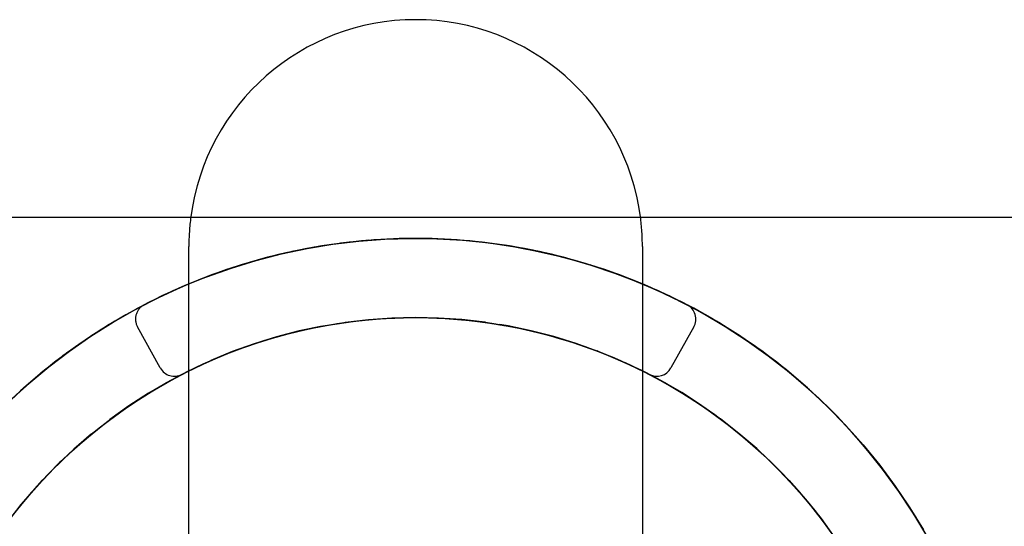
# Model space of a CAD drawing. Header units: inches. Extents: x 0 to 162, y 0 to 105.
# Tile 15 of 80: x 61.998 to 62.608, y 5.246 to 5.56. Entities that reach past the tile are written whole.
import ezdxf

# ---------------------------------------------------------------- set-up
doc = ezdxf.new("R2010")
doc.units = ezdxf.units.IN
doc.header["$LTSCALE"] = 8.904762
doc.header["$MEASUREMENT"] = 0
doc.linetypes.add('HIDDEN', pattern=[0.2, 0.1, -0.1])
doc.layers.get('0').update_dxf_attribs({"linetype": 'CONTINUOUS'})
doc.layers.add('DEFAULT_2', color=8, linetype='HIDDEN')

msp = doc.modelspace()

# ---------------------------------------------------------------- linework, layer by layer
at = {"color": 7, "linetype": 'Continuous'}
for p, q in [((62.78833, 5.4375), (61.56295, 5.4375)), ((62.23089, 5.4243), (62.21337, 5.42329)), ((62.24794, 5.42446), (62.2304, 5.42428)), ((62.26499, 5.42383), (62.24746, 5.42447)), ((62.28199, 5.4224), (62.2645, 5.42386)), ((62.18003, 5.41902), (62.16282, 5.41558)), ((62.19689, 5.42157), (62.17955, 5.41894)), ((62.21386, 5.42333), (62.19641, 5.42151)), ((62.2989, 5.42018), (62.2815, 5.42245)), ((62.28834, 5.42166), (62.30433, 5.41929)), ((62.31569, 5.41716), (62.29842, 5.42025)), ((62.3197, 5.41632), (62.30433, 5.41929)), ((62.30433, 5.41926), (62.3202, 5.41621)), ((62.14674, 5.41157), (62.12994, 5.40653)), ((62.1633, 5.41569), (62.14628, 5.41144)), ((62.31518, 5.41727), (62.33091, 5.41372)), ((62.33232, 5.41337), (62.31785, 5.41667)), ((62.32007, 5.41624), (62.3197, 5.41632)), ((62.33629, 5.41234), (62.3197, 5.41632)), ((62.33091, 5.41372), (62.3465, 5.40948)), ((62.34875, 5.4088), (62.33185, 5.41349)), ((62.33592, 5.41244), (62.35145, 5.40797)), ((62.33629, 5.41234), (62.33599, 5.41242)), ((62.1304, 5.40669), (62.11385, 5.40087)), ((62.35267, 5.40758), (62.34448, 5.40997)), ((62.3465, 5.40948), (62.3619, 5.40454)), ((62.36495, 5.40347), (62.34829, 5.40894)), ((62.35145, 5.40797), (62.36677, 5.40282)), ((62.35267, 5.40758), (62.35196, 5.4078)), ((62.36881, 5.40207), (62.35267, 5.40758)), ((62.11431, 5.40104), (62.09805, 5.39446)), ((62.3619, 5.40454), (62.37705, 5.39893)), ((62.38089, 5.39739), (62.3645, 5.40363)), ((62.36677, 5.40282), (62.38185, 5.39699)), ((62.36881, 5.40207), (62.3677, 5.40246)), ((62.3849, 5.39572), (62.36881, 5.40207)), ((62.09849, 5.39465), (62.08256, 5.38731)), ((62.38044, 5.39757), (62.39659, 5.39053)), ((62.38185, 5.39699), (62.39475, 5.39134)), ((62.39609, 5.39068), (62.38445, 5.39591)), ((62.08299, 5.38752), (62.06742, 5.37945)), ((62.39659, 5.39053), (62.3963, 5.39066)), ((62.41115, 5.38336), (62.3963, 5.39066)), ((62.41566, 5.38098), (62.41111, 5.38329)), ((62.41569, 5.38096), (62.41112, 5.38329)), ((62.42394, 5.37638), (62.41113, 5.38332)), ((62.43059, 5.37249), (62.41523, 5.38121)), ((62.06785, 5.37968), (62.05267, 5.37089)), ((62.20935, 5.3737), (62.2253, 5.375)), ((62.22471, 5.37497), (62.24071, 5.37549)), ((62.2401, 5.37548), (62.25613, 5.37522)), ((62.05308, 5.37114), (62.03833, 5.36164)), ((62.16392, 5.36544), (62.17946, 5.36904)), ((62.17893, 5.36893), (62.19464, 5.37177)), ((62.19408, 5.37169), (62.20993, 5.37376)), ((62.27088, 5.37426), (62.28642, 5.37249)), ((62.27588, 5.37377), (62.29022, 5.37191)), ((62.28087, 5.37321), (62.29612, 5.37098)), ((62.28618, 5.37252), (62.30163, 5.36999)), ((62.28921, 5.37208), (62.29717, 5.37072)), ((62.29022, 5.37191), (62.2915, 5.37173)), ((62.2915, 5.37173), (62.30622, 5.36908)), ((62.29467, 5.37123), (62.31023, 5.36824)), ((62.29508, 5.37106), (62.30205, 5.36991)), ((62.29612, 5.37098), (62.3061, 5.36902)), ((62.29767, 5.37063), (62.30349, 5.36963)), ((62.30139, 5.37004), (62.31671, 5.36675)), ((62.30349, 5.36963), (62.31737, 5.36659)), ((62.30612, 5.36911), (62.32024, 5.36588)), ((62.41528, 5.36963), (62.40117, 5.34428)), ((62.14911, 5.36122), (62.16403, 5.36547)), ((62.30982, 5.36833), (62.32521, 5.36458)), ((62.31671, 5.36675), (62.33181, 5.36272)), ((62.3171, 5.36658), (62.32133, 5.3656)), ((62.3171, 5.36657), (62.32619, 5.36432)), ((62.31737, 5.36659), (62.31894, 5.36618)), ((62.31894, 5.36618), (62.32593, 5.3643)), ((62.32024, 5.36588), (62.3342, 5.36201)), ((62.32481, 5.36469), (62.34, 5.3602)), ((62.32619, 5.36432), (62.32909, 5.36345)), ((62.32991, 5.3632), (62.33776, 5.36085)), ((62.33147, 5.36282), (62.34544, 5.35838)), ((62.33162, 5.36278), (62.33306, 5.36233)), ((62.45888, 5.35365), (62.4445, 5.3637)), ((62.03873, 5.36192), (62.02444, 5.35174)), ((62.3342, 5.36201), (62.34797, 5.3575)), ((62.3396, 5.36033), (62.35455, 5.3551)), ((62.3415, 5.35962), (62.34649, 5.35801)), ((62.34544, 5.35838), (62.35903, 5.35336)), ((62.34649, 5.35801), (62.34731, 5.35772)), ((62.34649, 5.35801), (62.3471, 5.35779)), ((62.34731, 5.35772), (62.36093, 5.3526)), ((62.34797, 5.3575), (62.36132, 5.35244)), ((62.34941, 5.35696), (62.35075, 5.35651)), ((62.02483, 5.35203), (62.01103, 5.3412)), ((62.10614, 5.34429), (62.12063, 5.35082)), ((62.12018, 5.35063), (62.13498, 5.35645)), ((62.35086, 5.35638), (62.35546, 5.35475)), ((62.35415, 5.35525), (62.36883, 5.34929)), ((62.35546, 5.35475), (62.36972, 5.34891)), ((62.35903, 5.35336), (62.37238, 5.34772)), ((62.36079, 5.35265), (62.37486, 5.34659)), ((62.36093, 5.3526), (62.36132, 5.35244)), ((62.36132, 5.35244), (62.3751, 5.34648)), ((62.47238, 5.34323), (62.45849, 5.35394)), ((62.09243, 5.33728), (62.10656, 5.34449)), ((62.36845, 5.34946), (62.38282, 5.3428)), ((62.36972, 5.34891), (62.38001, 5.34409)), ((62.37238, 5.34772), (62.3808, 5.3437)), ((62.37486, 5.34659), (62.3751, 5.34648)), ((62.37733, 5.3454), (62.37915, 5.34458)), ((62.37915, 5.34458), (62.3831, 5.34257)), ((62.01141, 5.34151), (61.99813, 5.33004)), ((62.38244, 5.34298), (62.38511, 5.34159)), ((62.38779, 5.34018), (62.39647, 5.33562)), ((62.48538, 5.33218), (62.472, 5.34353)), ((62.07908, 5.3296), (62.09283, 5.33749)), ((62.3961, 5.33583), (62.40975, 5.32779)), ((62.49785, 5.32055), (62.48502, 5.33251)), ((61.99849, 5.33037), (61.98577, 5.31829)), ((62.06611, 5.32128), (62.07945, 5.32982)), ((62.4094, 5.32802), (62.42264, 5.31932)), ((62.05355, 5.31232), (62.06646, 5.32151)), ((62.50976, 5.30833), (62.4975, 5.32089)), ((62.42229, 5.31956), (62.4351, 5.31023)), ((62.04145, 5.30277), (62.05389, 5.31258)), ((62.43476, 5.31049), (62.44709, 5.30055)), ((62.52108, 5.29558), (62.50943, 5.30869)), ((62.02983, 5.29263), (62.04177, 5.30304)), ((62.44677, 5.30082), (62.4586, 5.29028)), ((62.5318, 5.28231), (62.52077, 5.29595)), ((62.01872, 5.28194), (62.03014, 5.29292)), ((62.4583, 5.29057), (62.4696, 5.27947)), ((62.00814, 5.27072), (62.01901, 5.28224)), ((62.4693, 5.27977), (62.48005, 5.26814)), ((62.54189, 5.26855), (62.5315, 5.2827)), ((61.99812, 5.259), (62.00842, 5.27104)), ((62.47977, 5.26845), (62.48994, 5.2563)), ((62.55132, 5.25434), (62.54161, 5.26895)), ((61.98869, 5.2468), (61.99839, 5.25932)), ((62.48968, 5.25663), (62.49923, 5.244)), ((62.56007, 5.2397), (62.55106, 5.25475))]:
    msp.add_line(p, q, dxfattribs=at)
at = {"linetype": 'HIDDEN'}
for p, q in [((62.10245, 4.9505), (62.10245, 5.4195)), ((62.38345, 5.4195), (62.38345, 4.9505))]:
    msp.add_line(p, q, dxfattribs=at)
at = {"color": 7, "linetype": 'Continuous'}
for points in [[(62.11354, 5.40075), (62.12877, 5.40615), (62.14423, 5.41087), (62.15988, 5.4149), (62.1757, 5.41824), (62.19164, 5.42087), (62.20769, 5.42279), (62.22381, 5.42399), (62.23997, 5.42448), (62.25613, 5.42426), (62.27227, 5.42331), (62.28834, 5.42166)], [(62.32603, 5.41482), (62.32114, 5.41601), (62.32068, 5.4161)], [(61.90249, 5.19018), (61.9086, 5.20515), (61.91536, 5.21983), (61.92277, 5.23419), (61.93081, 5.24822), (61.93946, 5.26187), (61.94871, 5.27513), (61.95853, 5.28796), (61.96892, 5.30035), (61.97984, 5.31226), (61.99129, 5.32367), (62.00322, 5.33457), (62.01563, 5.34493), (62.02849, 5.35473), (62.04176, 5.36394), (62.05544, 5.37257), (62.06948, 5.38057), (62.08386, 5.38795), (62.09856, 5.39468)], [(62.37705, 5.39893), (62.39195, 5.39265), (62.40655, 5.38572), (62.40885, 5.3845)], [(62.41112, 5.3833), (62.42083, 5.37814), (62.43476, 5.36995), (62.44831, 5.36114), (62.46146, 5.35174), (62.47418, 5.34176), (62.48644, 5.33123), (62.49823, 5.32017), (62.50951, 5.3086), (62.52027, 5.29654), (62.53048, 5.28401), (62.54013, 5.27104), (62.5492, 5.25766), (62.55766, 5.24389)], [(61.99177, 5.25091), (62.00139, 5.26295), (62.01158, 5.2745), (62.02233, 5.28553), (62.0336, 5.29603), (62.04537, 5.30597), (62.05761, 5.31532), (62.0703, 5.32406), (62.08339, 5.33218), (62.09687, 5.33964), (62.11069, 5.34644), (62.12483, 5.35255), (62.13925, 5.35797), (62.15392, 5.36267), (62.1688, 5.36666), (62.18386, 5.36991), (62.19905, 5.37243), (62.21436, 5.3742), (62.22973, 5.37522), (62.24513, 5.37549), (62.26053, 5.37501), (62.27588, 5.37377)], [(61.99484, 5.25489), (62.00465, 5.26677), (62.01503, 5.27815), (62.02595, 5.28902), (62.03739, 5.29934), (62.04931, 5.30909), (62.0617, 5.31824), (62.07452, 5.32678), (62.08775, 5.33468), (62.10134, 5.34193), (62.11527, 5.34851), (62.12951, 5.3544), (62.14401, 5.35958), (62.15875, 5.36405), (62.17369, 5.3678), (62.1888, 5.37081), (62.20404, 5.37309), (62.21936, 5.37461), (62.23475, 5.37539), (62.25015, 5.37541), (62.26554, 5.37469), (62.28087, 5.37321)], [(62.2341, 5.37537), (62.24859, 5.37545), (62.26307, 5.37485), (62.2775, 5.3736)], [(62.25551, 5.37525), (62.27151, 5.3742), (62.28683, 5.37243)], [(62.55677, 5.24541), (62.5477, 5.25996), (62.53796, 5.27407), (62.52756, 5.28771), (62.51654, 5.30084), (62.50491, 5.31344), (62.4927, 5.32548), (62.47994, 5.33694), (62.46665, 5.34777), (62.45287, 5.35798), (62.43862, 5.36752), (62.42394, 5.37638)], [(62.14863, 5.36107), (62.16255, 5.36508), (62.17664, 5.36845), (62.19087, 5.37117), (62.20521, 5.37323), (62.21963, 5.37463)], [(62.2775, 5.3736), (62.29186, 5.37168), (62.29467, 5.37117)], [(62.56062, 5.23873), (62.55186, 5.25347), (62.54242, 5.26779), (62.53231, 5.28164), (62.52157, 5.29501), (62.51021, 5.30785), (62.49826, 5.32014), (62.48574, 5.33186), (62.47269, 5.34298), (62.45912, 5.35347), (62.44508, 5.36331), (62.43007, 5.3728)], [(62.13452, 5.35628), (62.1496, 5.36137), (62.16443, 5.36557)], [(62.32133, 5.3656), (62.33615, 5.36141), (62.34097, 5.35979)], [(62.35075, 5.35651), (62.3651, 5.35089), (62.36943, 5.34895)], [(61.99569, 5.25596), (62.00495, 5.26711), (62.01471, 5.27782), (62.02495, 5.28807), (62.03565, 5.29783), (62.04678, 5.3071), (62.05834, 5.31584), (62.07028, 5.32405), (62.08258, 5.3317), (62.09522, 5.33877), (62.10818, 5.34526), (62.12141, 5.35115), (62.13491, 5.35642)], [(62.37486, 5.34659), (62.38844, 5.33995), (62.40193, 5.33251), (62.41504, 5.32443), (62.42774, 5.31571), (62.44001, 5.30639), (62.4518, 5.29647), (62.46309, 5.286), (62.47386, 5.27498), (62.48408, 5.26346), (62.49372, 5.25144), (62.50277, 5.23897), (62.51119, 5.22608), (62.51898, 5.21279), (62.52611, 5.19913), (62.53256, 5.18514), (62.53833, 5.17086), (62.54339, 5.15631), (62.54773, 5.14153), (62.55135, 5.12656), (62.55423, 5.11142), (62.55637, 5.09617), (62.55776, 5.08083), (62.5584, 5.06544)], [(62.3878, 5.34019), (62.39728, 5.33517), (62.41053, 5.32731), (62.42338, 5.31881), (62.4358, 5.30969), (62.44775, 5.29998), (62.45922, 5.2897), (62.47018, 5.27887), (62.48059, 5.26752), (62.49044, 5.25567), (62.49969, 5.24336), (62.50834, 5.23061), (62.51635, 5.21745), (62.52371, 5.20392), (62.5304, 5.19004), (62.5364, 5.17585), (62.54171, 5.16139), (62.5463, 5.14669), (62.55017, 5.13178), (62.55331, 5.1167), (62.55571, 5.10148)], [(62.3878, 5.34018), (62.39288, 5.33759), (62.40625, 5.32994), (62.41923, 5.32165), (62.43179, 5.31273), (62.44391, 5.30322), (62.45554, 5.29312), (62.46666, 5.28246), (62.47726, 5.27128), (62.48729, 5.25959), (62.49674, 5.24742), (62.50559, 5.23481), (62.51381, 5.22178), (62.52138, 5.20837), (62.52829, 5.1946), (62.53452, 5.18052), (62.54006, 5.16614), (62.54488, 5.15151), (62.54899, 5.13666), (62.55237, 5.12163), (62.55501, 5.10646), (62.5569, 5.09117), (62.55805, 5.07581), (62.55845, 5.06041)], [(62.38781, 5.34021), (62.39822, 5.33464), (62.41067, 5.32722), (62.42276, 5.31924)], [(62.43447, 5.31071), (62.44578, 5.30165), (62.45666, 5.29209), (62.46709, 5.28203)], [(62.47705, 5.27151), (62.48651, 5.26054), (62.49546, 5.24914), (62.50388, 5.23735), (62.51174, 5.22519), (62.51905, 5.21267), (62.52576, 5.19984), (62.53188, 5.18671), (62.5374, 5.17331), (62.54229, 5.15967), (62.54655, 5.14582), (62.55017, 5.13179), (62.55314, 5.11761), (62.55546, 5.10331), (62.55712, 5.08892), (62.55812, 5.07447), (62.55845, 5.05998)]]:
    msp.add_lwpolyline(points, dxfattribs=at)
for centre, radius, start, end in [((62.24295, 5.4195), 0.1405, 7.48882, 172.51118), ((62.40654, 5.37449), 0.01, 330.90166, 62.5181), ((62.39243, 5.34914), 0.01, 242.66216, 330.90164)]:
    msp.add_arc(centre, radius, start, end, dxfattribs=at)
at = {"linetype": 'HIDDEN'}
for start, end in [(172.51118, 180), (0, 7.48882)]:
    msp.add_arc((62.24295, 5.4195), 0.1405, start, end, dxfattribs=at)
at = {"layer": 'DEFAULT_2', "color": 8, "linetype": 'HIDDEN'}
for p, q in [((62.21739, 5.4236), (62.20008, 5.42197)), ((62.23447, 5.4244), (62.21715, 5.42358)), ((62.22395, 5.424), (62.22381, 5.42399)), ((62.25162, 5.42439), (62.23428, 5.42439)), ((62.2401, 5.42448), (62.23997, 5.42448)), ((62.26875, 5.42358), (62.25142, 5.4244)), ((62.25627, 5.42425), (62.25613, 5.42426)), ((62.28582, 5.42197), (62.26852, 5.4236)), ((62.18351, 5.41962), (62.16626, 5.41634)), ((62.17583, 5.41826), (62.1757, 5.41824)), ((62.2004, 5.422), (62.1831, 5.41955)), ((62.20783, 5.4228), (62.20769, 5.42279)), ((62.2724, 5.4233), (62.27227, 5.42331)), ((62.30279, 5.41955), (62.2855, 5.422)), ((62.28848, 5.42164), (62.28834, 5.42166)), ((62.30433, 5.41926), (62.30239, 5.41962)), ((62.30433, 5.41929), (62.30431, 5.41929)), ((62.30447, 5.41927), (62.30433, 5.41929)), ((62.31189, 5.41792), (62.30638, 5.41884)), ((62.32068, 5.4161), (62.31183, 5.41783)), ((62.32865, 5.41428), (62.31189, 5.41792)), ((62.14977, 5.41239), (62.13312, 5.40755)), ((62.16676, 5.41644), (62.14958, 5.41234)), ((62.16001, 5.41494), (62.15988, 5.4149)), ((62.3197, 5.41632), (62.31915, 5.41644)), ((62.3197, 5.41632), (62.31964, 5.41634)), ((62.32034, 5.41619), (62.3197, 5.41632)), ((62.3378, 5.41194), (62.32856, 5.4142)), ((62.34522, 5.40985), (62.32865, 5.41428)), ((62.33605, 5.4124), (62.33441, 5.41279)), ((62.33592, 5.41244), (62.33574, 5.41249)), ((62.33631, 5.41234), (62.33629, 5.41234)), ((62.33632, 5.41233), (62.33629, 5.41234)), ((62.34448, 5.40997), (62.33631, 5.41234)), ((62.34324, 5.41033), (62.3378, 5.41194)), ((62.1333, 5.40761), (62.11689, 5.402)), ((62.1289, 5.40619), (62.12877, 5.40615)), ((62.14436, 5.41091), (62.14423, 5.41087)), ((62.35425, 5.40709), (62.3451, 5.40979)), ((62.35684, 5.40616), (62.34522, 5.40985)), ((62.35145, 5.40797), (62.35112, 5.40807)), ((62.35219, 5.40772), (62.35196, 5.4078)), ((62.35267, 5.40758), (62.35213, 5.40776)), ((62.35275, 5.40756), (62.35251, 5.40764)), ((62.35278, 5.40755), (62.35267, 5.40758)), ((62.3596, 5.40523), (62.35425, 5.40709)), ((62.11708, 5.40207), (62.10095, 5.3957)), ((62.37045, 5.40147), (62.36141, 5.4046)), ((62.3619, 5.40454), (62.36156, 5.40466)), ((62.3669, 5.40277), (62.36677, 5.40282)), ((62.36793, 5.40237), (62.3677, 5.40246)), ((62.36881, 5.40207), (62.36828, 5.40227)), ((62.36893, 5.40203), (62.3687, 5.40211)), ((62.3755, 5.39945), (62.37045, 5.40147)), ((62.38335, 5.39637), (62.37544, 5.39946)), ((62.10113, 5.39577), (62.08532, 5.38865)), ((62.09868, 5.39473), (62.09856, 5.39468)), ((62.37764, 5.3987), (62.37705, 5.39893)), ((62.38636, 5.3951), (62.37746, 5.39866)), ((62.38197, 5.39694), (62.38185, 5.39699)), ((62.38445, 5.39591), (62.38335, 5.39637)), ((62.38445, 5.39591), (62.38416, 5.39603)), ((62.39342, 5.39199), (62.38486, 5.39563)), ((62.40197, 5.38798), (62.38636, 5.3951)), ((62.08549, 5.38873), (62.07003, 5.38087)), ((62.08398, 5.38801), (62.08386, 5.38795)), ((62.40058, 5.38865), (62.39609, 5.39068)), ((62.41112, 5.38329), (62.39972, 5.38906)), ((62.41112, 5.38329), (62.4004, 5.38873)), ((62.41721, 5.38014), (62.40197, 5.38798)), ((62.07021, 5.38096), (62.05514, 5.37238)), ((62.41433, 5.38169), (62.41207, 5.38281)), ((62.42979, 5.37296), (62.41433, 5.38169)), ((62.41523, 5.38121), (62.41495, 5.38136)), ((62.06329, 5.37714), (62.04857, 5.36834)), ((62.0553, 5.37249), (62.04065, 5.36321)), ((62.05662, 5.37327), (62.04167, 5.36389)), ((62.08473, 5.34428), (62.07062, 5.36963)), ((62.29717, 5.37072), (62.29767, 5.37063)), ((62.30204, 5.36991), (62.31188, 5.36779)), ((62.3061, 5.36902), (62.31123, 5.36802)), ((62.30622, 5.36908), (62.30697, 5.36893)), ((62.30666, 5.369), (62.3171, 5.36658)), ((62.44423, 5.36388), (62.42927, 5.37327)), ((62.04081, 5.36331), (62.02662, 5.35336)), ((62.0421, 5.36417), (62.04176, 5.36394)), ((62.04857, 5.36834), (62.04372, 5.36512)), ((62.31123, 5.36802), (62.3171, 5.36657)), ((62.31645, 5.36681), (62.31671, 5.36675)), ((62.32909, 5.36345), (62.32991, 5.3632)), ((62.45823, 5.35413), (62.4438, 5.36417)), ((62.33776, 5.36085), (62.34094, 5.35989)), ((62.34094, 5.35989), (62.35086, 5.35638)), ((62.34544, 5.35838), (62.34616, 5.35813)), ((62.34649, 5.35801), (62.34664, 5.35797)), ((62.3471, 5.35779), (62.35372, 5.35531)), ((62.02677, 5.35347), (62.01306, 5.34286)), ((62.02801, 5.35438), (62.01415, 5.34374)), ((62.02849, 5.35473), (62.02768, 5.35414)), ((62.0286, 5.35481), (62.02849, 5.35473)), ((62.356, 5.35454), (62.35546, 5.35475)), ((62.36059, 5.35274), (62.36079, 5.35265)), ((62.47175, 5.34374), (62.45788, 5.35438)), ((62.45928, 5.35336), (62.45912, 5.35347)), ((62.01574, 5.34501), (62.01563, 5.34493)), ((62.36972, 5.34891), (62.36941, 5.34904)), ((62.38254, 5.34293), (62.37248, 5.34761)), ((62.3747, 5.34666), (62.37486, 5.34659)), ((62.3751, 5.34648), (62.3752, 5.34644)), ((62.01321, 5.34298), (62.00001, 5.33173)), ((62.01441, 5.34395), (62.00113, 5.33273)), ((62.38001, 5.34409), (62.38367, 5.34237)), ((62.3808, 5.3437), (62.38545, 5.34148)), ((62.38367, 5.34237), (62.3878, 5.34019)), ((62.39538, 5.33623), (62.38511, 5.34159)), ((62.38545, 5.34148), (62.38781, 5.34021)), ((62.472, 5.34353), (62.47149, 5.34395)), ((62.47284, 5.34286), (62.47269, 5.34298)), ((62.00131, 5.33289), (61.98863, 5.32112)), ((62.00333, 5.33466), (62.00322, 5.33457)), ((62.48502, 5.33251), (62.48459, 5.33289)), ((62.00016, 5.33186), (61.9875, 5.32001)), ((62.48589, 5.33173), (62.48574, 5.33186)), ((62.4975, 5.32089), (62.49716, 5.32122)), ((62.4984, 5.32001), (62.49826, 5.32014)), ((62.50943, 5.30869), (62.50916, 5.30898)), ((62.50951, 5.3086), (62.50921, 5.30892)), ((62.51034, 5.30771), (62.51021, 5.30785)), ((62.52077, 5.29595), (62.52056, 5.2962)), ((62.5217, 5.29486), (62.52157, 5.29501)), ((62.5315, 5.2827), (62.53131, 5.28295)), ((62.53243, 5.28149), (62.53231, 5.28164)), ((62.54161, 5.26895), (62.54142, 5.26921)), ((62.54253, 5.26763), (62.54242, 5.26779)), ((62.55204, 5.25318), (62.54317, 5.26669)), ((62.55106, 5.25475), (62.55088, 5.25502))]:
    msp.add_line(p, q, dxfattribs=at)
for points in [[(62.32588, 5.41484), (62.31794, 5.4167), (62.30108, 5.41983), (62.28409, 5.42217), (62.26702, 5.4237), (62.24988, 5.42443), (62.23274, 5.42435), (62.21561, 5.42347), (62.19855, 5.42178), (62.18158, 5.41929), (62.16475, 5.41601), (62.1481, 5.41194), (62.13165, 5.40709), (62.11545, 5.40147), (62.09953, 5.3951), (62.08393, 5.38798), (62.06868, 5.38014), (62.05382, 5.37159), (62.03937, 5.36235), (62.02538, 5.35244), (62.01187, 5.34188), (61.99886, 5.3307), (61.9864, 5.31893)], [(62.37255, 5.4006), (62.3601, 5.40516), (62.34374, 5.41028), (62.32715, 5.41464), (62.31038, 5.4182), (62.29346, 5.42098), (62.27643, 5.42295), (62.25932, 5.42413), (62.24218, 5.42449), (62.22504, 5.42406), (62.20793, 5.42281), (62.19091, 5.42076), (62.174, 5.41792), (62.15724, 5.41428), (62.14068, 5.40985), (62.12434, 5.40466), (62.10826, 5.3987), (62.09248, 5.39199), (62.07703, 5.38454), (62.06195, 5.37638), (62.04727, 5.36752), (62.03303, 5.35798), (62.01924, 5.34777), (62.00596, 5.33694), (61.99319, 5.32548)], [(62.29922, 5.42005), (62.28735, 5.42178), (62.27028, 5.42347), (62.25316, 5.42435), (62.23601, 5.42443), (62.21888, 5.4237), (62.2018, 5.42217), (62.18481, 5.41983), (62.16796, 5.4167), (62.15126, 5.41278), (62.13477, 5.40807), (62.11852, 5.4026), (62.10255, 5.39637), (62.08688, 5.3894), (62.07156, 5.38169), (62.05611, 5.37297)], [(62.29922, 5.42005), (62.29499, 5.42076), (62.27796, 5.42281), (62.26086, 5.42406), (62.24372, 5.42449), (62.22657, 5.42413), (62.20947, 5.42295), (62.19243, 5.42098), (62.17551, 5.4182), (62.15874, 5.41464), (62.14216, 5.41028), (62.12579, 5.40516), (62.10969, 5.39926), (62.09388, 5.39262), (62.0784, 5.38524), (62.06329, 5.37714)], [(62.15016, 5.41249), (62.13377, 5.40776), (62.11762, 5.40227), (62.10175, 5.39604), (62.08618, 5.38906), (62.07096, 5.38137)], [(62.34283, 5.41045), (62.33463, 5.41278), (62.328, 5.41433)], [(62.37255, 5.4006), (62.36737, 5.4026), (62.36677, 5.40282)], [(62.38495, 5.3957), (62.369, 5.402), (62.36881, 5.40207)], [(62.38093, 5.3973), (62.3762, 5.39926), (62.37281, 5.4005)], [(62.57927, 5.20052), (62.57914, 5.20084), (62.57214, 5.21649), (62.56442, 5.2318), (62.55598, 5.24673), (62.54685, 5.26125), (62.53705, 5.27532), (62.5266, 5.28891), (62.51552, 5.302), (62.50384, 5.31455), (62.49158, 5.32654), (62.47877, 5.33793), (62.46543, 5.34872), (62.45161, 5.35886), (62.43732, 5.36834), (62.42261, 5.37714), (62.40749, 5.38524), (62.39201, 5.39262), (62.39195, 5.39265)], [(62.41112, 5.38329), (62.39901, 5.3894), (62.39246, 5.39231)], [(62.41113, 5.38332), (62.40886, 5.38454), (62.39342, 5.39199)], [(62.42544, 5.37552), (62.41127, 5.3833), (62.39678, 5.39045), (62.39475, 5.39134)], [(62.44524, 5.36321), (62.43076, 5.37238), (62.41586, 5.38087), (62.41569, 5.38096)], [(62.00495, 5.26711), (62.0053, 5.26752), (62.01572, 5.27887), (62.02667, 5.2897), (62.03814, 5.29998), (62.0501, 5.30969), (62.06252, 5.31881), (62.07536, 5.32731), (62.08861, 5.33517), (62.10223, 5.34237), (62.11618, 5.34891), (62.13043, 5.35475), (62.14495, 5.35989), (62.15971, 5.36432), (62.17466, 5.36802), (62.18978, 5.37098), (62.20502, 5.37321), (62.22035, 5.37469), (62.23574, 5.37541), (62.25115, 5.37539), (62.26653, 5.37461), (62.28186, 5.37309), (62.29709, 5.37081), (62.3122, 5.3678), (62.32714, 5.36405), (62.32991, 5.3632)], [(62.07028, 5.32405), (62.07085, 5.32443), (62.08396, 5.33251), (62.09746, 5.33995), (62.11129, 5.34671), (62.12545, 5.3528), (62.13988, 5.35819), (62.15456, 5.36286), (62.16944, 5.36681), (62.18451, 5.37004), (62.19971, 5.37252), (62.21502, 5.37426), (62.23039, 5.37525), (62.24579, 5.37548), (62.26119, 5.37497), (62.27654, 5.3737), (62.28921, 5.37204)], [(62.16443, 5.36557), (62.16457, 5.3656), (62.17958, 5.36907), (62.19474, 5.37179), (62.21001, 5.37377), (62.22537, 5.37501), (62.24077, 5.37549), (62.25617, 5.37522), (62.27154, 5.3742), (62.28684, 5.37243), (62.29508, 5.37106)], [(62.28618, 5.37252), (62.28599, 5.37255), (62.2716, 5.37419), (62.25714, 5.37518), (62.24266, 5.3755), (62.22818, 5.37515), (62.21372, 5.37414), (62.19933, 5.37247)], [(62.60439, 5.10713), (62.60431, 5.10774), (62.60166, 5.12468), (62.59822, 5.14148), (62.594, 5.1581), (62.589, 5.1745), (62.58323, 5.19065), (62.57671, 5.20651), (62.56945, 5.22204), (62.56146, 5.23722), (62.55278, 5.252), (62.5434, 5.26636), (62.53337, 5.28026), (62.52269, 5.29368), (62.51139, 5.30657), (62.49949, 5.31893), (62.48703, 5.3307), (62.47403, 5.34188), (62.46052, 5.35244), (62.44652, 5.36235), (62.43208, 5.37159), (62.41721, 5.38014)], [(62.46568, 5.34852), (62.45267, 5.35811), (62.43925, 5.36712), (62.42544, 5.37552)], [(62.18503, 5.37013), (62.17086, 5.36715), (62.15683, 5.36352), (62.14299, 5.35924), (62.12936, 5.35434), (62.11596, 5.34881)], [(62.35086, 5.35638), (62.34236, 5.35942), (62.32851, 5.36367), (62.31448, 5.36728), (62.3003, 5.37024), (62.29508, 5.37107)], [(62.04215, 5.36408), (62.03429, 5.35886), (62.02046, 5.34872), (62.00713, 5.33793), (61.99432, 5.32654)], [(62.32133, 5.3656), (62.32197, 5.36544), (62.33679, 5.36122), (62.34941, 5.35696)], [(62.33181, 5.36272), (62.33198, 5.36267), (62.3415, 5.35962)], [(62.13491, 5.35642), (62.13514, 5.35651), (62.14974, 5.36141)], [(62.34188, 5.35958), (62.35639, 5.3544), (62.37062, 5.34851), (62.38455, 5.34193), (62.39815, 5.33468), (62.41137, 5.32678)], [(62.35075, 5.35651), (62.35138, 5.35628), (62.36571, 5.35063), (62.37733, 5.3454)], [(61.98915, 5.24742), (61.99861, 5.25959), (62.00864, 5.27128), (62.01923, 5.28246), (62.03036, 5.29312), (62.04199, 5.30322), (62.0541, 5.31273), (62.06666, 5.32165), (62.07964, 5.32994), (62.09301, 5.33759), (62.10674, 5.34458), (62.1208, 5.35089), (62.12141, 5.35115)], [(62.37915, 5.34458), (62.37975, 5.34429), (62.3878, 5.34018)], [(62.10284, 5.34268), (62.09001, 5.33595), (62.0775, 5.32864), (62.06534, 5.32076), (62.05356, 5.31233)], [(62.38844, 5.33995), (62.38903, 5.33964), (62.4025, 5.33218), (62.4156, 5.32406), (62.42828, 5.31532)], [(62.53372, 5.2798), (62.52369, 5.29247), (62.5131, 5.30469), (62.50199, 5.31643), (62.49037, 5.32766), (62.47826, 5.33837)], [(62.39288, 5.33759), (62.39346, 5.33728), (62.40682, 5.3296), (62.41978, 5.32128), (62.43233, 5.31234), (62.44442, 5.30279)], [(62.42008, 5.32108), (62.40791, 5.32894), (62.39538, 5.33623)], [(62.41137, 5.32678), (62.42419, 5.31824), (62.43658, 5.30909), (62.44851, 5.29934), (62.45995, 5.28902), (62.47087, 5.27815), (62.48124, 5.26677), (62.49105, 5.25489), (62.50027, 5.24255)], [(62.02233, 5.28553), (62.0228, 5.286), (62.0341, 5.29647), (62.04589, 5.30639), (62.05815, 5.31571), (62.05834, 5.31584)], [(62.42828, 5.31532), (62.44052, 5.30597), (62.45229, 5.29603), (62.46357, 5.28553), (62.47431, 5.2745), (62.48451, 5.26295), (62.49412, 5.25091), (62.50314, 5.23843), (62.51154, 5.22551), (62.51174, 5.22519)], [(62.48443, 5.26304), (62.47485, 5.27391), (62.46479, 5.28433), (62.45426, 5.29428), (62.44328, 5.30373), (62.43188, 5.31267)], [(62.04217, 5.30337), (62.03121, 5.29389), (62.0207, 5.28393), (62.01065, 5.27349), (62.0011, 5.2626)], [(62.44442, 5.30279), (62.45603, 5.29267), (62.46713, 5.28199), (62.4777, 5.27078), (62.48771, 5.25907), (62.49713, 5.24689), (62.50595, 5.23426), (62.51415, 5.22121), (62.52169, 5.20778), (62.52857, 5.194), (62.53477, 5.1799)], [(61.93444, 5.12606), (61.93455, 5.12656), (61.93816, 5.14153), (61.94251, 5.15631), (61.94757, 5.17086), (61.95333, 5.18514), (61.95978, 5.19913), (61.96691, 5.21279), (61.9747, 5.22608), (61.98313, 5.23897), (61.99217, 5.25144), (62.00182, 5.26346), (62.01203, 5.27498)], [(61.97433, 5.22547), (61.98273, 5.2384), (61.99176, 5.2509), (62.00139, 5.26295), (62.01159, 5.27451)], [(62.52431, 5.20274), (62.51746, 5.21551), (62.51003, 5.22795), (62.50204, 5.24003), (62.4935, 5.25174)]]:
    msp.add_lwpolyline(points, dxfattribs=at)
msp.add_circle((62.24295, 5.06), 0.25, dxfattribs=at)
for centre, start, end in [((62.07936, 5.37449), 117.4819, 209.09834), ((62.09347, 5.34914), 209.09836, 297.33784)]:
    msp.add_arc(centre, 0.01, start, end, dxfattribs=at)

doc.saveas('drawing.dxf')
